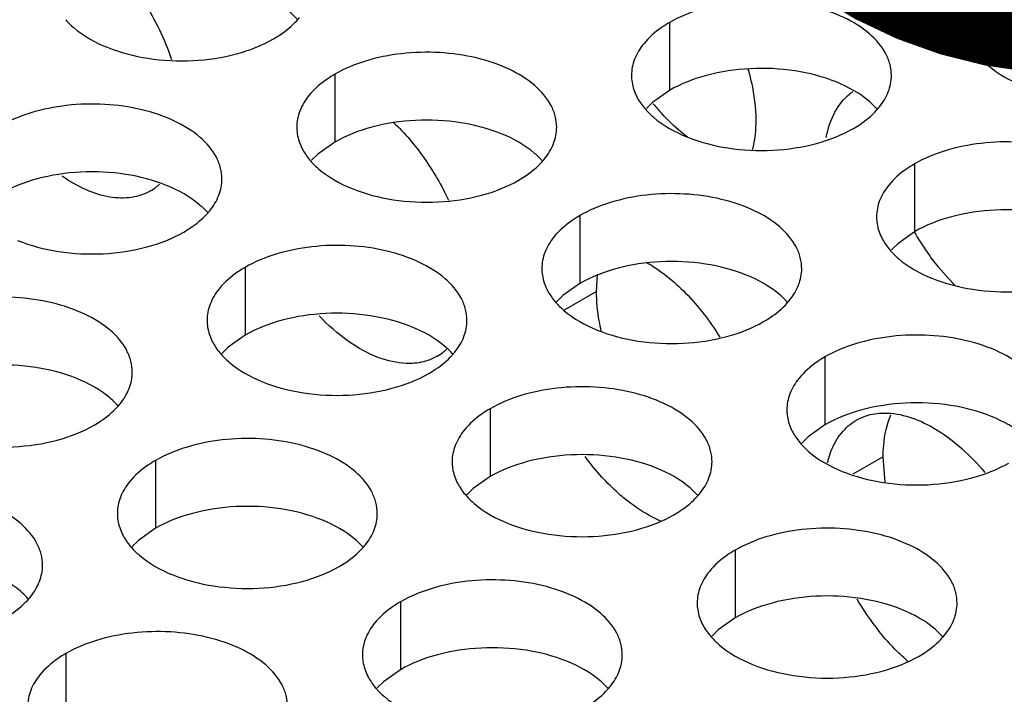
# Model space of a CAD drawing. Header units: inches. Extents: x 0 to 34, y 0 to 22.
# Tile 150 of 164: x 18.564 to 18.753, y 19.341 to 19.471. Entities that reach past the tile are written whole.
import ezdxf

# ---------------------------------------------------------------- set-up
doc = ezdxf.new("R2010")
doc.units = ezdxf.units.IN
doc.header["$LTSCALE"] = 1.87
doc.header["$MEASUREMENT"] = 0
doc.layers.get('0').update_dxf_attribs({"linetype": 'CONTINUOUS'})
doc.layers.add('02___PRT_ALL_AXES', color=7, linetype='CONTINUOUS')
doc.layers.add('DETAIL', color=7, linetype='CONTINUOUS')
doc.styles.get("Standard").update_dxf_attribs({"font": 'txt', "width": 0.8})
doc.dimstyles.get("Standard").update_dxf_attribs({"dimtxt": 0.125, "dimasz": 0.18, "dimexe": 0.18, "dimexo": 0.0625, "dimgap": 0.09, "dimtad": 0, "dimtih": 1, "dimtoh": 1, "dimdec": 3, "dimzin": 4, "dimdsep": 46, "dimtxsty": 'STANDARD', "dimblk": '_FILLED', "dimblk1": '_FILLED', "dimblk2": '_FILLED', "dimcen": 0.09, "dimadec": 0, "dimazin": 0, "dimtol": 1, "dimtp": 0.01, "dimtm": 0.01, "dimtfac": 1, "dimtdec": 3, "dimtofl": 0, "dimtmove": 0, "dimatfit": 3, "dimldrblk": '_FILLED', "dimfxl": 1, "dimtolj": 1, "dimtzin": 4, "dimarcsym": 0})

# ---------------------------------------------------------------- blocks, each defined once
blk = doc.blocks.new('_FILLED')
at = {"color": 0, "linetype": 'BYBLOCK'}
blk.add_solid([(0, 0), (-1, 0.1736111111), (-1, -0.1736111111)], dxfattribs=at)

msp = doc.modelspace()

# ---------------------------------------------------------------- linework, layer by layer
at = {"layer": '02___PRT_ALL_AXES', "color": 7, "linetype": 'CONTINUOUS'}
for p, q in [((18.6889257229, 19.4703762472), (18.6889257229, 19.4573127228)), ((18.753320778, 19.4672753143), (18.7500666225, 19.4649588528)), ((18.7500666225, 19.4649588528), (18.7488552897, 19.4637682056)), ((18.6245306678, 19.4604136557), (18.6245306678, 19.4473501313)), ((18.6889257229, 19.4573127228), (18.6856715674, 19.4549962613)), ((18.6856715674, 19.4549962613), (18.6844602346, 19.453805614)), ((18.6245306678, 19.4473501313), (18.6212765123, 19.4450336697)), ((18.6212765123, 19.4450336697), (18.6200651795, 19.4438430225)), ((18.736066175, 19.443157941), (18.736066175, 19.4300944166)), ((18.6716711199, 19.4331953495), (18.6716711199, 19.420131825)), ((18.736066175, 19.4300944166), (18.7328120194, 19.427777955)), ((18.7328120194, 19.427777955), (18.7316006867, 19.4265873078)), ((18.6072760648, 19.423232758), (18.6072760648, 19.4101692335)), ((18.7439421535, 19.419592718), (18.7405113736, 19.4234057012)), ((18.6748682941, 19.4185993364), (18.6750742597, 19.4218527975)), ((18.6716711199, 19.420131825), (18.6684169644, 19.4178153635)), ((18.6684169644, 19.4178153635), (18.6672056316, 19.4166247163)), ((18.6748682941, 19.4185993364), (18.6686348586, 19.4150002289)), ((18.6072760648, 19.4101692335), (18.6040219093, 19.407852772)), ((18.6040219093, 19.407852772), (18.6028105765, 19.4066621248)), ((18.718811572, 19.4059770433), (18.718811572, 19.3929135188)), ((18.6544165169, 19.3960144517), (18.6544165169, 19.3829509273)), ((18.718811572, 19.3929135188), (18.7155574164, 19.3905970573)), ((18.7155574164, 19.3905970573), (18.7143460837, 19.3894064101)), ((18.730022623, 19.3867539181), (18.7242023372, 19.383393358)), ((18.7304111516, 19.3819005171), (18.730022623, 19.3867539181)), ((18.5900214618, 19.3860518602), (18.5900214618, 19.3729883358)), ((18.6544165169, 19.3829509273), (18.6511623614, 19.3806344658)), ((18.6511623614, 19.3806344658), (18.6499510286, 19.3794438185)), ((18.5900214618, 19.3729883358), (18.5867673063, 19.3706718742)), ((18.5867673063, 19.3706718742), (18.5855559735, 19.369481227)), ((18.701556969, 19.3687961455), (18.701556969, 19.3557326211)), ((18.6371619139, 19.358833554), (18.6371619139, 19.3457700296)), ((18.701556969, 19.3557326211), (18.6983028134, 19.3534161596)), ((18.6983028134, 19.3534161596), (18.6970914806, 19.3522255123)), ((18.5727668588, 19.3488709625), (18.5727668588, 19.335807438)), ((18.6371619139, 19.3457700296), (18.6339077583, 19.343453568)), ((18.6339077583, 19.343453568), (18.6326964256, 19.3422629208))]:
    msp.add_line(p, q, dxfattribs=at)
at = {"layer": '02___PRT_ALL_AXES', "color": 3, "linetype": 'CONTINUOUS'}
msp.add_line((18.7193177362, 19.3856558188), (18.7199740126, 19.3877754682), dxfattribs=at)
for centre, radius, start, end in [((18.6071270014, 19.4799023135), 0.0136346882, 317.6962685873, 321.0162667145), ((18.7298375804, 19.4488476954), 0.0099725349, 124.4672927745, 128.5941330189), ((18.7186625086, 19.4626465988), 0.0136346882, 317.6962685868, 321.0162667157), ((18.6542674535, 19.4526840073), 0.0136346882, 317.6962685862, 321.0162667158), ((18.584034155, 19.4466485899), 0.0100403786, 300.0826381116, 312.4717160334), ((18.5898723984, 19.4427214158), 0.0136346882, 317.696268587, 321.0162667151), ((18.7014079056, 19.4254657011), 0.0136346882, 317.696268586, 321.0162667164), ((18.6390864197, 19.4149191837), 0.0101948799, 308.6047371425, 313.0062833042), ((18.6392382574, 19.4147321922), 0.0099540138, 300.0395205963, 308.5933161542), ((18.6370128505, 19.4155031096), 0.0136346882, 317.696268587, 321.0162667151), ((18.5726177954, 19.405540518), 0.0136346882, 317.6962685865, 321.0162667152), ((18.6841533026, 19.3882848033), 0.0136346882, 317.6962685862, 321.0162667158), ((18.6197582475, 19.3783222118), 0.0136346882, 317.6962685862, 321.0162667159), ((18.5553631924, 19.3683596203), 0.0136346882, 317.6962685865, 321.0162667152), ((18.7682771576, 19.3845499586), 0.050107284, 210.134422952, 218.7470783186), ((18.7312937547, 19.3610664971), 0.0136346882, 317.6962685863, 321.0162667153), ((18.7600470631, 19.3769205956), 0.038863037, 227.8438569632, 229.5011645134), ((18.6668986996, 19.3511039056), 0.0136346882, 317.6962685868, 321.0162667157)]:
    msp.add_arc(centre, radius, start, end, dxfattribs=at)
at = {"layer": '02___PRT_ALL_AXES', "color": 7, "linetype": 'CONTINUOUS'}
for centre, radius, start, end in [((18.7210981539, 19.4839328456), 0.0458261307, 219.6239936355, 222.7283302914), ((18.7806254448, 19.4554405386), 0.0513402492, 209.6447620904, 214.8116793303), ((18.7786405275, 19.4540392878), 0.0489106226, 214.7913882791, 218.7789655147)]:
    msp.add_arc(centre, radius, start, end, dxfattribs=at)
at = {"layer": '02___PRT_ALL_AXES', "color": 3, "linetype": 'CONTINUOUS'}
for points, knots in [([(18.5854218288, 19.4776614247), (18.5862534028, 19.4765745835), (18.5893849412, 19.4721049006), (18.5918130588, 19.4671348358), (18.5931173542, 19.4632611)], [0, 0, 0, 0, 0.250825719, 1, 1, 1, 1]), ([(18.7483407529, 19.4762323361), (18.7476180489, 19.475338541), (18.7464425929, 19.4734224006), (18.7459997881, 19.4711997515), (18.7459993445, 19.470141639)], [0, 0, 0, 0, 0.520681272, 1, 1, 1, 1]), ([(18.7316024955, 19.4601597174), (18.7316027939, 19.4608716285), (18.7314143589, 19.4623308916), (18.7302635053, 19.4652418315), (18.7273395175, 19.4686030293), (18.7223189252, 19.4716524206), (18.7160512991, 19.4737522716), (18.7090245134, 19.4747381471), (18.7017985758, 19.4745414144), (18.6949682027, 19.4731731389), (18.6907762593, 19.4714447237), (18.6889257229, 19.4703762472)], [0, 0, 0, 0, 0.0428834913, 0.0875237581, 0.1869142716, 0.3042190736, 0.4379395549, 0.5823561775, 0.7295584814, 0.8712822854, 1, 1, 1, 1]), ([(18.5727524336, 19.4709187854), (18.5732309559, 19.4703714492), (18.5755356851, 19.4681185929), (18.5784241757, 19.466532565), (18.5807284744, 19.465600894)], [0, 0, 0, 0, 0.2263074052, 1, 1, 1, 1]), ([(18.6127455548, 19.4672182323), (18.6131814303, 19.4674699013), (18.6147916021, 19.4684711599), (18.6162736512, 19.4696944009), (18.6172110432, 19.470725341)], [0, 0, 0, 0, 0.2653620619, 1, 1, 1, 1]), ([(18.6889257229, 19.4703762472), (18.6884246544, 19.4700869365), (18.6865988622, 19.4689392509), (18.6849387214, 19.4674978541), (18.6839456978, 19.4662697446)], [0, 0, 0, 0, 0.2681225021, 1, 1, 1, 1]), ([(18.7459993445, 19.470141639), (18.7459992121, 19.469825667), (18.7460709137, 19.4685397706), (18.746441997, 19.4672761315), (18.7468503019, 19.4663960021)], [0, 0, 0, 0, 0.2456633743, 1, 1, 1, 1]), ([(18.5807284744, 19.465600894), (18.5832468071, 19.464582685), (18.5887294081, 19.4631715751), (18.5972023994, 19.4627625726), (18.6054363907, 19.4639816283), (18.6105310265, 19.4659395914), (18.6127455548, 19.4672182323)], [0, 0, 0, 0, 0.2471885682, 0.5098846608, 0.7673009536, 1, 1, 1, 1]), ([(18.6839456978, 19.4662697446), (18.6832229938, 19.4653759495), (18.6820475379, 19.4634598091), (18.6816047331, 19.46123716), (18.6816042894, 19.4601790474)], [0, 0, 0, 0, 0.520681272, 1, 1, 1, 1]), ([(18.7468503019, 19.4663960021), (18.7469625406, 19.4661540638), (18.747469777, 19.4651665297), (18.7481283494, 19.4642600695), (18.7486829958, 19.4636256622)], [0, 0, 0, 0, 0.2404086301, 1, 1, 1, 1]), ([(18.6672074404, 19.4501971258), (18.6672077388, 19.4509090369), (18.6670193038, 19.4523683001), (18.6658684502, 19.45527924), (18.6629444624, 19.4586404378), (18.6579238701, 19.461689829), (18.651656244, 19.4637896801), (18.6446294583, 19.4647755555), (18.6374035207, 19.4645788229), (18.6305731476, 19.4632105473), (18.6263812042, 19.4614821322), (18.6245306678, 19.4604136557)], [0, 0, 0, 0, 0.0428834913, 0.0875237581, 0.1869142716, 0.3042190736, 0.4379395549, 0.5823561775, 0.7295584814, 0.8712822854, 1, 1, 1, 1]), ([(18.7486829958, 19.4636256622), (18.7491615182, 19.4630783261), (18.7514662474, 19.4608254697), (18.754354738, 19.4592394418), (18.7566590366, 19.4583077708)], [0, 0, 0, 0, 0.2263074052, 1, 1, 1, 1]), ([(18.7040079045, 19.4613945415), (18.7042519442, 19.4605492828), (18.7050768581, 19.4573210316), (18.7055095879, 19.4539803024), (18.7055095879, 19.4515273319)], [0, 0, 0, 0, 0.2639807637, 1, 1, 1, 1]), ([(18.6245306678, 19.4604136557), (18.6240295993, 19.460124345), (18.6222038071, 19.4589766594), (18.6205436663, 19.4575352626), (18.6195506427, 19.4563071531)], [0, 0, 0, 0, 0.2681225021, 1, 1, 1, 1]), ([(18.6816042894, 19.4601790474), (18.681604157, 19.4598630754), (18.6816758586, 19.4585771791), (18.6820469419, 19.45731354), (18.6824552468, 19.4564334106)], [0, 0, 0, 0, 0.2456633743, 1, 1, 1, 1]), ([(18.7292610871, 19.4540690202), (18.7299837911, 19.4549628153), (18.731159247, 19.4568789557), (18.7316020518, 19.4591016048), (18.7316024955, 19.4601597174)], [0, 0, 0, 0, 0.520681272, 1, 1, 1, 1]), ([(18.6195506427, 19.4563071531), (18.6188279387, 19.455413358), (18.6176524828, 19.4534972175), (18.617209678, 19.4512745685), (18.6172092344, 19.4502164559)], [0, 0, 0, 0, 0.520681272, 1, 1, 1, 1]), ([(18.6824552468, 19.4564334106), (18.6825674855, 19.4561914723), (18.683074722, 19.4552039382), (18.6837332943, 19.454297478), (18.6842879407, 19.4536630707)], [0, 0, 0, 0, 0.2404086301, 1, 1, 1, 1]), ([(18.7190829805, 19.4482326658), (18.7193928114, 19.4499277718), (18.7203655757, 19.453074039), (18.7224337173, 19.4556979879), (18.7236167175, 19.4566420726)], [0, 0, 0, 0, 0.5323868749, 1, 1, 1, 1]), ([(18.6028123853, 19.4402345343), (18.6028126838, 19.4409464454), (18.6026242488, 19.4424057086), (18.6014733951, 19.4453166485), (18.5985494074, 19.4486778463), (18.593528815, 19.4517272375), (18.5872611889, 19.4538270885), (18.5802344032, 19.454812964), (18.5730084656, 19.4546162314), (18.5661780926, 19.4532479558), (18.5619861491, 19.4515195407), (18.5601356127, 19.4504510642)], [0, 0, 0, 0, 0.0428834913, 0.0875237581, 0.1869142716, 0.3042190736, 0.4379395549, 0.5823561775, 0.7295584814, 0.8712822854, 1, 1, 1, 1]), ([(18.6842879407, 19.4536630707), (18.6847664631, 19.4531157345), (18.6870711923, 19.4508628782), (18.6899596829, 19.4492768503), (18.6922639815, 19.4483451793)], [0, 0, 0, 0, 0.2263074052, 1, 1, 1, 1]), ([(18.724281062, 19.4499625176), (18.7247169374, 19.4502141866), (18.7263271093, 19.4512154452), (18.7278091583, 19.4524386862), (18.7287465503, 19.4534696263)], [0, 0, 0, 0, 0.2653620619, 1, 1, 1, 1]), ([(18.635814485, 19.4511364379), (18.6380035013, 19.4490571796), (18.642003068, 19.4443412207), (18.6450857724, 19.4389894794), (18.6463879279, 19.4361539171)], [0, 0, 0, 0, 0.4917633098, 1, 1, 1, 1]), ([(18.7055095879, 19.4515273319), (18.7055095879, 19.4510206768), (18.7054560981, 19.4490929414), (18.7051826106, 19.4471665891), (18.704824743, 19.4457902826)], [0, 0, 0, 0, 0.2626888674, 1, 1, 1, 1]), ([(18.6172092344, 19.4502164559), (18.6172091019, 19.4499004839), (18.6172808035, 19.4486145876), (18.6176518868, 19.4473509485), (18.6180601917, 19.446470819)], [0, 0, 0, 0, 0.2456633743, 1, 1, 1, 1]), ([(18.664866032, 19.4441064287), (18.665588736, 19.4450002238), (18.666764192, 19.4469163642), (18.6672069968, 19.4491390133), (18.6672074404, 19.4501971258)], [0, 0, 0, 0, 0.520681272, 1, 1, 1, 1]), ([(18.6922639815, 19.4483451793), (18.6947823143, 19.4473269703), (18.7002649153, 19.4459158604), (18.7087379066, 19.4455068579), (18.7169718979, 19.4467259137), (18.7220665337, 19.4486838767), (18.724281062, 19.4499625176)], [0, 0, 0, 0, 0.2471885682, 0.5098846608, 0.7673009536, 1, 1, 1, 1]), ([(18.7787429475, 19.4329414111), (18.778743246, 19.4336533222), (18.778554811, 19.4351125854), (18.7774039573, 19.4380235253), (18.7744799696, 19.4413847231), (18.7694593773, 19.4444341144), (18.7631917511, 19.4465339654), (18.7561649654, 19.4475198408), (18.7489390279, 19.4473231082), (18.7421086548, 19.4459548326), (18.7379167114, 19.4442264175), (18.736066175, 19.443157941)], [0, 0, 0, 0, 0.0428834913, 0.0875237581, 0.1869142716, 0.3042190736, 0.4379395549, 0.5823561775, 0.7295584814, 0.8712822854, 1, 1, 1, 1]), ([(18.6180601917, 19.446470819), (18.6181724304, 19.4462288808), (18.6186796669, 19.4452413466), (18.6193382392, 19.4443348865), (18.6198928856, 19.4437004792)], [0, 0, 0, 0, 0.2404086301, 1, 1, 1, 1]), ([(18.6198928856, 19.4437004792), (18.620371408, 19.443153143), (18.6226761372, 19.4409002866), (18.6255646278, 19.4393142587), (18.6278689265, 19.4383825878)], [0, 0, 0, 0, 0.2263074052, 1, 1, 1, 1]), ([(18.6598860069, 19.439999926), (18.6603218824, 19.4402515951), (18.6619320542, 19.4412528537), (18.6634141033, 19.4424760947), (18.6643514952, 19.4435070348)], [0, 0, 0, 0, 0.2653620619, 1, 1, 1, 1]), ([(18.736066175, 19.443157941), (18.7355651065, 19.4428686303), (18.7337393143, 19.4417209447), (18.7320791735, 19.4402795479), (18.7310861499, 19.4390514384)], [0, 0, 0, 0, 0.2681225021, 1, 1, 1, 1]), ([(18.5890668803, 19.4379606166), (18.5879582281, 19.4373198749), (18.5853532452, 19.4364394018), (18.5810353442, 19.436592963), (18.5764697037, 19.438066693), (18.5735468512, 19.4397685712), (18.5720842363, 19.4407855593)], [0, 0, 0, 0, 0.2122587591, 0.4432511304, 0.7047033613, 1, 1, 1, 1]), ([(18.600470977, 19.4341438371), (18.601193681, 19.4350376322), (18.6023691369, 19.4369537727), (18.6028119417, 19.4391764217), (18.6028123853, 19.4402345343)], [0, 0, 0, 0, 0.520681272, 1, 1, 1, 1]), ([(18.6278689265, 19.4383825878), (18.6303872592, 19.4373643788), (18.6358698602, 19.4359532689), (18.6443428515, 19.4355442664), (18.6525768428, 19.4367633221), (18.6576714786, 19.4387212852), (18.6598860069, 19.439999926)], [0, 0, 0, 0, 0.2471885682, 0.5098846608, 0.7673009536, 1, 1, 1, 1]), ([(18.7310861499, 19.4390514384), (18.7303634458, 19.4381576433), (18.7291879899, 19.4362415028), (18.7287451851, 19.4340188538), (18.7287447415, 19.4329607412)], [0, 0, 0, 0, 0.520681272, 1, 1, 1, 1]), ([(18.7143478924, 19.4229788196), (18.7143481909, 19.4236907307), (18.7141597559, 19.4251499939), (18.7130089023, 19.4280609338), (18.7100849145, 19.4314221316), (18.7050643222, 19.4344715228), (18.698796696, 19.4365713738), (18.6917699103, 19.4375572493), (18.6845439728, 19.4373605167), (18.6777135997, 19.4359922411), (18.6735216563, 19.434263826), (18.6716711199, 19.4331953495)], [0, 0, 0, 0, 0.0428834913, 0.0875237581, 0.1869142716, 0.3042190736, 0.4379395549, 0.5823561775, 0.7295584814, 0.8712822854, 1, 1, 1, 1]), ([(18.5954909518, 19.4300373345), (18.5959268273, 19.4302890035), (18.5975369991, 19.4312902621), (18.5990190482, 19.4325135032), (18.5999564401, 19.4335444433)], [0, 0, 0, 0, 0.2653620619, 1, 1, 1, 1]), ([(18.6716711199, 19.4331953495), (18.6711700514, 19.4329060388), (18.6693442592, 19.4317583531), (18.6676841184, 19.4303169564), (18.6666910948, 19.4290888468)], [0, 0, 0, 0, 0.2681225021, 1, 1, 1, 1]), ([(18.7287447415, 19.4329607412), (18.7287446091, 19.4326447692), (18.7288163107, 19.4313588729), (18.729187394, 19.4300952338), (18.7295956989, 19.4292151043)], [0, 0, 0, 0, 0.2456633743, 1, 1, 1, 1]), ([(18.5634738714, 19.4284199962), (18.5659922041, 19.4274017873), (18.5714748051, 19.4259906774), (18.5799477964, 19.4255816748), (18.5881817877, 19.4268007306), (18.5932764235, 19.4287586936), (18.5954909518, 19.4300373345)], [0, 0, 0, 0, 0.2471885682, 0.5098846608, 0.7673009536, 1, 1, 1, 1]), ([(18.6666910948, 19.4290888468), (18.6659683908, 19.4281950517), (18.6647929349, 19.4262789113), (18.6643501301, 19.4240562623), (18.6643496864, 19.4229981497)], [0, 0, 0, 0, 0.520681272, 1, 1, 1, 1]), ([(18.7295956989, 19.4292151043), (18.7297079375, 19.4289731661), (18.730215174, 19.4279856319), (18.7308737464, 19.4270791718), (18.7314283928, 19.4264447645)], [0, 0, 0, 0, 0.2404086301, 1, 1, 1, 1]), ([(18.6499528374, 19.4130162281), (18.6499531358, 19.4137281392), (18.6497647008, 19.4151874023), (18.6486138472, 19.4180983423), (18.6456898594, 19.42145954), (18.6406692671, 19.4245089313), (18.634401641, 19.4266087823), (18.6273748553, 19.4275946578), (18.6201489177, 19.4273979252), (18.6133185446, 19.4260296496), (18.6091266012, 19.4243012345), (18.6072760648, 19.423232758)], [0, 0, 0, 0, 0.0428834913, 0.0875237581, 0.1869142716, 0.3042190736, 0.4379395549, 0.5823561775, 0.7295584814, 0.8712822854, 1, 1, 1, 1]), ([(18.7314283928, 19.4264447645), (18.7319069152, 19.4258974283), (18.7342116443, 19.423644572), (18.737100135, 19.422058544), (18.7394044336, 19.4211268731)], [0, 0, 0, 0, 0.2263074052, 1, 1, 1, 1]), ([(18.6072760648, 19.423232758), (18.6067749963, 19.4229434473), (18.6049492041, 19.4217957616), (18.6032890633, 19.4203543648), (18.6022960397, 19.4191262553)], [0, 0, 0, 0, 0.2681225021, 1, 1, 1, 1]), ([(18.6643496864, 19.4229981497), (18.664349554, 19.4226821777), (18.6644212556, 19.4213962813), (18.6647923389, 19.4201326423), (18.6652006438, 19.4192525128)], [0, 0, 0, 0, 0.2456633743, 1, 1, 1, 1]), ([(18.6844102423, 19.4242456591), (18.6872083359, 19.4226487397), (18.6925450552, 19.4182849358), (18.6967141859, 19.4128528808), (18.6985910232, 19.4098128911)], [0, 0, 0, 0, 0.4741727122, 1, 1, 1, 1]), ([(18.7120064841, 19.4168881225), (18.7127291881, 19.4177819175), (18.713904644, 19.419698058), (18.7143474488, 19.421920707), (18.7143478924, 19.4229788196)], [0, 0, 0, 0, 0.520681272, 1, 1, 1, 1]), ([(18.7394044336, 19.4211268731), (18.7419227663, 19.4201086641), (18.7474053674, 19.4186975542), (18.7558783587, 19.4182885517), (18.76411235, 19.4195076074), (18.7692069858, 19.4214655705), (18.7714215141, 19.4227442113)], [0, 0, 0, 0, 0.2471885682, 0.5098846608, 0.7673009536, 1, 1, 1, 1]), ([(18.6022960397, 19.4191262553), (18.6015733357, 19.4182324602), (18.6003978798, 19.4163163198), (18.599955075, 19.4140936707), (18.5999546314, 19.4130355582)], [0, 0, 0, 0, 0.520681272, 1, 1, 1, 1]), ([(18.6652006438, 19.4192525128), (18.6653128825, 19.4190105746), (18.665820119, 19.4180230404), (18.6664786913, 19.4171165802), (18.6670333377, 19.416482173)], [0, 0, 0, 0, 0.2404086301, 1, 1, 1, 1]), ([(18.5855577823, 19.4030536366), (18.5855580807, 19.4037655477), (18.5853696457, 19.4052248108), (18.5842187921, 19.4081357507), (18.5812948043, 19.4114969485), (18.576274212, 19.4145463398), (18.5700065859, 19.4166461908), (18.5629798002, 19.4176320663), (18.5557538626, 19.4174353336), (18.5489234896, 19.4160670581), (18.5447315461, 19.4143386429), (18.5428810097, 19.4132701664)], [0, 0, 0, 0, 0.0428834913, 0.0875237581, 0.1869142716, 0.3042190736, 0.4379395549, 0.5823561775, 0.7295584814, 0.8712822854, 1, 1, 1, 1]), ([(18.6670333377, 19.416482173), (18.6675118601, 19.4159348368), (18.6698165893, 19.4136819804), (18.6727050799, 19.4120959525), (18.6750093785, 19.4111642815)], [0, 0, 0, 0, 0.2263074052, 1, 1, 1, 1]), ([(18.707026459, 19.4127816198), (18.7074623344, 19.4130332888), (18.7090725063, 19.4140345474), (18.7105545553, 19.4152577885), (18.7114919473, 19.4162887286)], [0, 0, 0, 0, 0.2653620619, 1, 1, 1, 1]), ([(18.6330204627, 19.4058429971), (18.6309478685, 19.4066177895), (18.6267823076, 19.4089508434), (18.6232285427, 19.4120938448), (18.6214981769, 19.4139023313)], [0, 0, 0, 0, 0.4692218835, 1, 1, 1, 1]), ([(18.5999546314, 19.4130355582), (18.5999544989, 19.4127195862), (18.6000262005, 19.4114336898), (18.6003972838, 19.4101700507), (18.6008055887, 19.4092899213)], [0, 0, 0, 0, 0.2456633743, 1, 1, 1, 1]), ([(18.647611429, 19.4069255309), (18.648334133, 19.407819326), (18.6495095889, 19.4097354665), (18.6499523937, 19.4119581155), (18.6499528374, 19.4130162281)], [0, 0, 0, 0, 0.520681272, 1, 1, 1, 1]), ([(18.6750093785, 19.4111642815), (18.6775277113, 19.4101460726), (18.6830103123, 19.4087349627), (18.6914833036, 19.4083259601), (18.6997172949, 19.4095450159), (18.7048119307, 19.4115029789), (18.707026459, 19.4127816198)], [0, 0, 0, 0, 0.2471885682, 0.5098846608, 0.7673009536, 1, 1, 1, 1]), ([(18.7614883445, 19.3957605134), (18.761488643, 19.3964724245), (18.761300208, 19.3979316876), (18.7601493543, 19.4008426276), (18.7572253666, 19.4042038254), (18.7522047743, 19.4072532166), (18.7459371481, 19.4093530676), (18.7389103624, 19.4103389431), (18.7316844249, 19.4101422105), (18.7248540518, 19.4087739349), (18.7206621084, 19.4070455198), (18.718811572, 19.4059770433)], [0, 0, 0, 0, 0.0428834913, 0.0875237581, 0.1869142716, 0.3042190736, 0.4379395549, 0.5823561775, 0.7295584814, 0.8712822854, 1, 1, 1, 1]), ([(18.6008055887, 19.4092899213), (18.6009178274, 19.409047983), (18.6014250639, 19.4080604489), (18.6020836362, 19.4071539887), (18.6026382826, 19.4065195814)], [0, 0, 0, 0, 0.2404086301, 1, 1, 1, 1]), ([(18.6026382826, 19.4065195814), (18.603116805, 19.4059722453), (18.6054215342, 19.4037193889), (18.6083100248, 19.402133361), (18.6106143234, 19.40120169)], [0, 0, 0, 0, 0.2263074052, 1, 1, 1, 1]), ([(18.6398665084, 19.4047673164), (18.6393273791, 19.4047191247), (18.637000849, 19.4046715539), (18.6346877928, 19.4052197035), (18.6330204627, 19.4058429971)], [0, 0, 0, 0, 0.2331789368, 1, 1, 1, 1]), ([(18.6442212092, 19.4061151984), (18.6438965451, 19.4059275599), (18.6425323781, 19.4052381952), (18.6410133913, 19.404869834), (18.6398665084, 19.4047673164)], [0, 0, 0, 0, 0.2456605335, 1, 1, 1, 1]), ([(18.6426314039, 19.4028190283), (18.6430672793, 19.4030706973), (18.6446774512, 19.4040719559), (18.6461595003, 19.4052951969), (18.6470968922, 19.406326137)], [0, 0, 0, 0, 0.2653620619, 1, 1, 1, 1]), ([(18.718811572, 19.4059770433), (18.7183105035, 19.4056877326), (18.7164847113, 19.4045400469), (18.7148245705, 19.4030986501), (18.7138315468, 19.4018705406)], [0, 0, 0, 0, 0.2681225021, 1, 1, 1, 1]), ([(18.5832163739, 19.3969629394), (18.583939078, 19.3978567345), (18.5851145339, 19.3997728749), (18.5855573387, 19.401995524), (18.5855577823, 19.4030536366)], [0, 0, 0, 0, 0.520681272, 1, 1, 1, 1]), ([(18.6106143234, 19.40120169), (18.6131326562, 19.4001834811), (18.6186152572, 19.3987723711), (18.6270882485, 19.3983633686), (18.6353222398, 19.3995824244), (18.6404168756, 19.4015403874), (18.6426314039, 19.4028190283)], [0, 0, 0, 0, 0.2471885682, 0.5098846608, 0.7673009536, 1, 1, 1, 1]), ([(18.7138315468, 19.4018705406), (18.7131088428, 19.4009767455), (18.7119333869, 19.3990606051), (18.7114905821, 19.396837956), (18.7114901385, 19.3957798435)], [0, 0, 0, 0, 0.520681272, 1, 1, 1, 1]), ([(18.6970932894, 19.3857979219), (18.6970935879, 19.386509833), (18.6969051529, 19.3879690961), (18.6957542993, 19.390880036), (18.6928303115, 19.3942412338), (18.6878097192, 19.3972906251), (18.681542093, 19.3993904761), (18.6745153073, 19.4003763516), (18.6672893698, 19.4001796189), (18.6604589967, 19.3988113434), (18.6562670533, 19.3970829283), (18.6544165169, 19.3960144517)], [0, 0, 0, 0, 0.0428834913, 0.0875237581, 0.1869142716, 0.3042190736, 0.4379395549, 0.5823561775, 0.7295584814, 0.8712822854, 1, 1, 1, 1]), ([(18.5782363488, 19.3928564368), (18.5786722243, 19.3931081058), (18.5802823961, 19.3941093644), (18.5817644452, 19.3953326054), (18.5827018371, 19.3963635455)], [0, 0, 0, 0, 0.2653620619, 1, 1, 1, 1]), ([(18.6544165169, 19.3960144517), (18.6539154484, 19.3957251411), (18.6520896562, 19.3945774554), (18.6504295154, 19.3931360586), (18.6494364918, 19.3919079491)], [0, 0, 0, 0, 0.2681225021, 1, 1, 1, 1]), ([(18.7114901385, 19.3957798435), (18.711490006, 19.3954638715), (18.7115617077, 19.3941779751), (18.711932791, 19.392914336), (18.7123410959, 19.3920342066)], [0, 0, 0, 0, 0.2456633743, 1, 1, 1, 1]), ([(18.7248429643, 19.3937943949), (18.725801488, 19.3943483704), (18.7279935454, 19.3951589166), (18.7303170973, 19.3952407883), (18.7314948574, 19.3951372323)], [0, 0, 0, 0, 0.4835742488, 1, 1, 1, 1]), ([(18.7314948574, 19.3951372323), (18.7347266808, 19.3948530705), (18.7397102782, 19.3927076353), (18.7454439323, 19.3882791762), (18.7482339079, 19.3853629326), (18.7495711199, 19.3837663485)], [0, 0, 0, 0, 0.4470971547, 0.7129962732, 1, 1, 1, 1]), ([(18.5462192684, 19.3912390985), (18.5487376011, 19.3902208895), (18.5542202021, 19.3888097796), (18.5626931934, 19.3884007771), (18.5709271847, 19.3896198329), (18.5760218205, 19.3915777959), (18.5782363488, 19.3928564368)], [0, 0, 0, 0, 0.2471885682, 0.5098846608, 0.7673009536, 1, 1, 1, 1]), ([(18.7199740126, 19.3877754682), (18.7204636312, 19.3890482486), (18.7217350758, 19.3913926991), (18.7237560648, 19.393166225), (18.7248429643, 19.3937943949)], [0, 0, 0, 0, 0.5206827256, 1, 1, 1, 1]), ([(18.6494364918, 19.3919079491), (18.6487137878, 19.391014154), (18.6475383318, 19.3890980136), (18.647095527, 19.3868753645), (18.6470950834, 19.3858172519)], [0, 0, 0, 0, 0.520681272, 1, 1, 1, 1]), ([(18.7123410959, 19.3920342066), (18.7124533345, 19.3917922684), (18.712960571, 19.3908047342), (18.7136191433, 19.389898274), (18.7141737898, 19.3892638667)], [0, 0, 0, 0, 0.2404086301, 1, 1, 1, 1]), ([(18.6326982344, 19.3758353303), (18.6326985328, 19.3765472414), (18.6325100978, 19.3780065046), (18.6313592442, 19.3809174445), (18.6284352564, 19.3842786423), (18.6234146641, 19.3873280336), (18.617147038, 19.3894278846), (18.6101202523, 19.39041376), (18.6028943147, 19.3902170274), (18.5960639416, 19.3888487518), (18.5918719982, 19.3871203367), (18.5900214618, 19.3860518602)], [0, 0, 0, 0, 0.0428834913, 0.0875237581, 0.1869142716, 0.3042190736, 0.4379395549, 0.5823561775, 0.7295584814, 0.8712822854, 1, 1, 1, 1]), ([(18.7141737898, 19.3892638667), (18.7146523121, 19.3887165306), (18.7169570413, 19.3864636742), (18.719845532, 19.3848776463), (18.7221498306, 19.3839459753)], [0, 0, 0, 0, 0.2263074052, 1, 1, 1, 1]), ([(18.6808893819, 19.3782040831), (18.6801392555, 19.3787898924), (18.6770997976, 19.3813690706), (18.6744470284, 19.3843910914), (18.672660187, 19.3868404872)], [0, 0, 0, 0, 0.2389182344, 1, 1, 1, 1]), ([(18.5900214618, 19.3860518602), (18.5895203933, 19.3857625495), (18.5876946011, 19.3846148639), (18.5860344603, 19.3831734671), (18.5850414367, 19.3819453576)], [0, 0, 0, 0, 0.2681225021, 1, 1, 1, 1]), ([(18.6470950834, 19.3858172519), (18.647094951, 19.3855012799), (18.6471666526, 19.3842153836), (18.6475377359, 19.3829517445), (18.6479460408, 19.3820716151)], [0, 0, 0, 0, 0.2456633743, 1, 1, 1, 1]), ([(18.6947518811, 19.3797072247), (18.6954745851, 19.3806010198), (18.696650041, 19.3825171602), (18.6970928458, 19.3847398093), (18.6970932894, 19.3857979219)], [0, 0, 0, 0, 0.520681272, 1, 1, 1, 1]), ([(18.7221498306, 19.3839459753), (18.7246681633, 19.3829277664), (18.7301507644, 19.3815166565), (18.7386237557, 19.3811076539), (18.746857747, 19.3823267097), (18.7519523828, 19.3842846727), (18.7541669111, 19.3855633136)], [0, 0, 0, 0, 0.2471885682, 0.5098846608, 0.7673009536, 1, 1, 1, 1]), ([(18.5850414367, 19.3819453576), (18.5843187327, 19.3810515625), (18.5831432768, 19.379135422), (18.582700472, 19.376912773), (18.5827000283, 19.3758546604)], [0, 0, 0, 0, 0.520681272, 1, 1, 1, 1]), ([(18.6479460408, 19.3820716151), (18.6480582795, 19.3818296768), (18.6485655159, 19.3808421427), (18.6492240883, 19.3799356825), (18.6497787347, 19.3793012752)], [0, 0, 0, 0, 0.2404086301, 1, 1, 1, 1]), ([(18.5683031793, 19.3658727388), (18.5683034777, 19.3665846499), (18.5681150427, 19.3680439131), (18.5669641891, 19.370954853), (18.5640402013, 19.3743160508), (18.559019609, 19.377365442), (18.5527519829, 19.379465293), (18.5457251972, 19.3804511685), (18.5384992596, 19.3802544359), (18.5316688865, 19.3788861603), (18.5274769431, 19.3771577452), (18.5256264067, 19.3760892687)], [0, 0, 0, 0, 0.0428834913, 0.0875237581, 0.1869142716, 0.3042190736, 0.4379395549, 0.5823561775, 0.7295584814, 0.8712822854, 1, 1, 1, 1]), ([(18.6497787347, 19.3793012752), (18.6502572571, 19.3787539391), (18.6525619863, 19.3765010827), (18.6554504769, 19.3749150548), (18.6577547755, 19.3739833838)], [0, 0, 0, 0, 0.2263074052, 1, 1, 1, 1]), ([(18.689771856, 19.3756007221), (18.6902077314, 19.3758523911), (18.6918179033, 19.3768536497), (18.6932999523, 19.3780768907), (18.6942373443, 19.3791078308)], [0, 0, 0, 0, 0.2653620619, 1, 1, 1, 1]), ([(18.6872182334, 19.3743815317), (18.6866821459, 19.3746113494), (18.6844509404, 19.3756712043), (18.6823751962, 19.37704374), (18.6808893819, 19.3782040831)], [0, 0, 0, 0, 0.2362870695, 1, 1, 1, 1]), ([(18.5827000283, 19.3758546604), (18.5826998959, 19.3755386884), (18.5827715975, 19.3742527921), (18.5831426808, 19.372989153), (18.5835509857, 19.3721090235)], [0, 0, 0, 0, 0.2456633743, 1, 1, 1, 1]), ([(18.630356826, 19.3697446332), (18.63107953, 19.3706384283), (18.6322549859, 19.3725545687), (18.6326977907, 19.3747772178), (18.6326982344, 19.3758353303)], [0, 0, 0, 0, 0.520681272, 1, 1, 1, 1]), ([(18.6577547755, 19.3739833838), (18.6602731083, 19.3729651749), (18.6657557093, 19.3715540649), (18.6742287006, 19.3711450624), (18.6824626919, 19.3723641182), (18.6875573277, 19.3743220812), (18.689771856, 19.3756007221)], [0, 0, 0, 0, 0.2471885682, 0.5098846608, 0.7673009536, 1, 1, 1, 1]), ([(18.5835509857, 19.3721090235), (18.5836632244, 19.3718670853), (18.5841704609, 19.3708795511), (18.5848290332, 19.369973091), (18.5853836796, 19.3693386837)], [0, 0, 0, 0, 0.2404086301, 1, 1, 1, 1]), ([(18.7442337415, 19.3585796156), (18.74423404, 19.3592915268), (18.744045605, 19.3607507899), (18.7428947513, 19.3636617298), (18.7399707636, 19.3670229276), (18.7349501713, 19.3700723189), (18.7286825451, 19.3721721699), (18.7216557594, 19.3731580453), (18.7144298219, 19.3729613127), (18.7075994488, 19.3715930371), (18.7034075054, 19.369864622), (18.701556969, 19.3687961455)], [0, 0, 0, 0, 0.0428834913, 0.0875237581, 0.1869142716, 0.3042190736, 0.4379395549, 0.5823561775, 0.7295584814, 0.8712822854, 1, 1, 1, 1]), ([(18.5853836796, 19.3693386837), (18.585862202, 19.3687913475), (18.5881669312, 19.3665384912), (18.5910554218, 19.3649524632), (18.5933597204, 19.3640207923)], [0, 0, 0, 0, 0.2263074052, 1, 1, 1, 1]), ([(18.6253768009, 19.3656381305), (18.6258126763, 19.3658897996), (18.6274228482, 19.3668910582), (18.6289048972, 19.3681142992), (18.6298422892, 19.3691452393)], [0, 0, 0, 0, 0.2653620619, 1, 1, 1, 1]), ([(18.701556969, 19.3687961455), (18.7010559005, 19.3685068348), (18.6992301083, 19.3673591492), (18.6975699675, 19.3659177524), (18.6965769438, 19.3646896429)], [0, 0, 0, 0, 0.2681225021, 1, 1, 1, 1]), ([(18.5659617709, 19.3597820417), (18.5666844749, 19.3606758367), (18.5678599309, 19.3625919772), (18.5683027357, 19.3648146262), (18.5683031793, 19.3658727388)], [0, 0, 0, 0, 0.520681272, 1, 1, 1, 1]), ([(18.5933597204, 19.3640207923), (18.5958780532, 19.3630025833), (18.6013606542, 19.3615914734), (18.6098336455, 19.3611824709), (18.6180676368, 19.3624015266), (18.6231622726, 19.3643594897), (18.6253768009, 19.3656381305)], [0, 0, 0, 0, 0.2471885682, 0.5098846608, 0.7673009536, 1, 1, 1, 1]), ([(18.6965769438, 19.3646896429), (18.6958542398, 19.3637958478), (18.6946787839, 19.3618797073), (18.6942359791, 19.3596570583), (18.6942355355, 19.3585989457)], [0, 0, 0, 0, 0.520681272, 1, 1, 1, 1]), ([(18.6798386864, 19.3486170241), (18.6798389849, 19.3493289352), (18.6796505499, 19.3507881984), (18.6784996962, 19.3536991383), (18.6755757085, 19.3570603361), (18.6705551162, 19.3601097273), (18.66428749, 19.3622095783), (18.6572607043, 19.3631954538), (18.6500347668, 19.3629987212), (18.6432043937, 19.3616304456), (18.6390124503, 19.3599020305), (18.6371619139, 19.358833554)], [0, 0, 0, 0, 0.0428834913, 0.0875237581, 0.1869142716, 0.3042190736, 0.4379395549, 0.5823561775, 0.7295584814, 0.8712822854, 1, 1, 1, 1]), ([(18.5609817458, 19.355675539), (18.5614176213, 19.355927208), (18.5630277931, 19.3569284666), (18.5645098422, 19.3581517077), (18.5654472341, 19.3591826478)], [0, 0, 0, 0, 0.2653620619, 1, 1, 1, 1]), ([(18.6371619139, 19.358833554), (18.6366608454, 19.3585442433), (18.6348350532, 19.3573965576), (18.6331749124, 19.3559551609), (18.6321818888, 19.3547270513)], [0, 0, 0, 0, 0.2681225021, 1, 1, 1, 1]), ([(18.6942355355, 19.3585989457), (18.694235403, 19.3582829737), (18.6943071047, 19.3569970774), (18.694678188, 19.3557334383), (18.6950864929, 19.3548533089)], [0, 0, 0, 0, 0.2456633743, 1, 1, 1, 1]), ([(18.7418923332, 19.3524889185), (18.7426150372, 19.3533827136), (18.7437904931, 19.355298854), (18.7442332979, 19.3575215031), (18.7442337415, 19.3585796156)], [0, 0, 0, 0, 0.520681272, 1, 1, 1, 1]), ([(18.6321818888, 19.3547270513), (18.6314591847, 19.3538332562), (18.6302837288, 19.3519171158), (18.629840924, 19.3496944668), (18.6298404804, 19.3486363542)], [0, 0, 0, 0, 0.520681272, 1, 1, 1, 1]), ([(18.6950864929, 19.3548533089), (18.6951987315, 19.3546113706), (18.695705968, 19.3536238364), (18.6963645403, 19.3527173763), (18.6969191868, 19.352082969)], [0, 0, 0, 0, 0.2404086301, 1, 1, 1, 1]), ([(18.6154436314, 19.3386544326), (18.6154439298, 19.3393663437), (18.6152554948, 19.3408256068), (18.6141046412, 19.3437365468), (18.6111806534, 19.3470977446), (18.6061600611, 19.3501471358), (18.5998924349, 19.3522469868), (18.5928656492, 19.3532328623), (18.5856397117, 19.3530361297), (18.5788093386, 19.3516678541), (18.5746173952, 19.349939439), (18.5727668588, 19.3488709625)], [0, 0, 0, 0, 0.0428834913, 0.0875237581, 0.1869142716, 0.3042190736, 0.4379395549, 0.5823561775, 0.7295584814, 0.8712822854, 1, 1, 1, 1]), ([(18.7339640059, 19.3481107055), (18.7335439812, 19.3484908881), (18.7318552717, 19.3500863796), (18.7302979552, 19.3518196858), (18.7291976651, 19.3531886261)], [0, 0, 0, 0, 0.2438960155, 1, 1, 1, 1]), ([(18.6969191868, 19.352082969), (18.6973977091, 19.3515356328), (18.6997024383, 19.3492827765), (18.7025909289, 19.3476967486), (18.7048952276, 19.3467650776)], [0, 0, 0, 0, 0.2263074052, 1, 1, 1, 1]), ([(18.736912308, 19.3483824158), (18.7373481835, 19.3486340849), (18.7389583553, 19.3496353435), (18.7404404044, 19.3508585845), (18.7413777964, 19.3518895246)], [0, 0, 0, 0, 0.2653620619, 1, 1, 1, 1]), ([(18.5727668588, 19.3488709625), (18.5722657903, 19.3485816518), (18.5704399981, 19.3474339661), (18.5687798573, 19.3459925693), (18.5677868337, 19.3447644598)], [0, 0, 0, 0, 0.2681225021, 1, 1, 1, 1]), ([(18.6298404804, 19.3486363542), (18.629840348, 19.3483203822), (18.6299120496, 19.3470344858), (18.6302831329, 19.3457708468), (18.6306914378, 19.3448907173)], [0, 0, 0, 0, 0.2456633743, 1, 1, 1, 1]), ([(18.6774972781, 19.342526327), (18.6782199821, 19.3434201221), (18.679395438, 19.3453362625), (18.6798382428, 19.3475589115), (18.6798386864, 19.3486170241)], [0, 0, 0, 0, 0.520681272, 1, 1, 1, 1]), ([(18.7048952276, 19.3467650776), (18.7074135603, 19.3457468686), (18.7128961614, 19.3443357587), (18.7213691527, 19.3439267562), (18.729603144, 19.3451458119), (18.7346977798, 19.347103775), (18.736912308, 19.3483824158)], [0, 0, 0, 0, 0.2471885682, 0.5098846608, 0.7673009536, 1, 1, 1, 1]), ([(18.5677868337, 19.3447644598), (18.5670641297, 19.3438706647), (18.5658886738, 19.3419545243), (18.565445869, 19.3397318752), (18.5654454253, 19.3386737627)], [0, 0, 0, 0, 0.520681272, 1, 1, 1, 1]), ([(18.6306914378, 19.3448907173), (18.6308036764, 19.3446487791), (18.6313109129, 19.3436612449), (18.6319694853, 19.3427547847), (18.6325241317, 19.3421203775)], [0, 0, 0, 0, 0.2404086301, 1, 1, 1, 1]), ([(18.6325241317, 19.3421203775), (18.6330026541, 19.3415730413), (18.6353073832, 19.3393201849), (18.6381958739, 19.337734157), (18.6405001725, 19.3368024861)], [0, 0, 0, 0, 0.2263074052, 1, 1, 1, 1]), ([(18.672517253, 19.3384198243), (18.6729531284, 19.3386714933), (18.6745633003, 19.3396727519), (18.6760453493, 19.340895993), (18.6769827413, 19.3419269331)], [0, 0, 0, 0, 0.2653620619, 1, 1, 1, 1])]:
    msp.add_open_spline(points, degree=3, knots=knots, dxfattribs=at)
at = {"layer": '02___PRT_ALL_AXES', "color": 7, "linetype": 'CONTINUOUS'}
for points, knots in [([(18.617383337, 19.4708678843), (18.6169048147, 19.4714152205), (18.6146000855, 19.4736680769), (18.6117115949, 19.4752541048), (18.6094072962, 19.4761857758)], [0, 0, 0, 0, 0.2263074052, 1, 1, 1, 1]), ([(18.7209428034, 19.4589300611), (18.7184244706, 19.45994827), (18.7129418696, 19.4613593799), (18.7044688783, 19.4617683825), (18.696234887, 19.4605493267), (18.6911402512, 19.4585913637), (18.6889257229, 19.4573127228)], [0, 0, 0, 0, 0.2471885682, 0.5098846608, 0.7673009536, 1, 1, 1, 1]), ([(18.7289188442, 19.4536121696), (18.7284403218, 19.4541595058), (18.7261355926, 19.4564123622), (18.723247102, 19.4579983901), (18.7209428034, 19.4589300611)], [0, 0, 0, 0, 0.2263074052, 1, 1, 1, 1]), ([(18.6565477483, 19.4489674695), (18.6540294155, 19.4499856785), (18.6485468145, 19.4513967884), (18.6400738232, 19.451805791), (18.6318398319, 19.4505867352), (18.6267451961, 19.4486287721), (18.6245306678, 19.4473501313)], [0, 0, 0, 0, 0.2471885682, 0.5098846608, 0.7673009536, 1, 1, 1, 1]), ([(18.6923910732, 19.4482753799), (18.6919597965, 19.4486074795), (18.6902117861, 19.4500203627), (18.6885907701, 19.4515880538), (18.6874352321, 19.4528387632)], [0, 0, 0, 0, 0.2422313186, 1, 1, 1, 1]), ([(18.6645237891, 19.4436495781), (18.6640452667, 19.4441969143), (18.6617405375, 19.4464497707), (18.6588520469, 19.4480357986), (18.6565477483, 19.4489674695)], [0, 0, 0, 0, 0.2263074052, 1, 1, 1, 1]), ([(18.5921526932, 19.439004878), (18.5896343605, 19.440023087), (18.5841517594, 19.4414341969), (18.5756787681, 19.4418431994), (18.5674447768, 19.4406241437), (18.562350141, 19.4386661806), (18.5601356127, 19.4373875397)], [0, 0, 0, 0, 0.2471885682, 0.5098846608, 0.7673009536, 1, 1, 1, 1]), ([(18.600128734, 19.4336869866), (18.5996502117, 19.4342343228), (18.5973454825, 19.4364871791), (18.5944569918, 19.438073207), (18.5921526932, 19.439004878)], [0, 0, 0, 0, 0.2263074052, 1, 1, 1, 1]), ([(18.7680832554, 19.4317117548), (18.7655649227, 19.4327299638), (18.7600823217, 19.4341410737), (18.7516093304, 19.4345500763), (18.7433753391, 19.4333310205), (18.7382807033, 19.4313730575), (18.736066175, 19.4300944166)], [0, 0, 0, 0, 0.2471885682, 0.5098846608, 0.7673009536, 1, 1, 1, 1]), ([(18.7036882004, 19.4217491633), (18.7011698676, 19.4227673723), (18.6956872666, 19.4241784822), (18.6872142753, 19.4245874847), (18.678980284, 19.423368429), (18.6738856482, 19.4214104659), (18.6716711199, 19.420131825)], [0, 0, 0, 0, 0.2471885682, 0.5098846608, 0.7673009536, 1, 1, 1, 1]), ([(18.7116642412, 19.4164312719), (18.7111857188, 19.4169786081), (18.7088809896, 19.4192314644), (18.705992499, 19.4208174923), (18.7036882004, 19.4217491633)], [0, 0, 0, 0, 0.2263074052, 1, 1, 1, 1]), ([(18.6757953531, 19.4109456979), (18.6756441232, 19.4116024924), (18.6751299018, 19.4141231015), (18.6748682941, 19.4167005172), (18.6748682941, 19.4185993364)], [0, 0, 0, 0, 0.2619638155, 1, 1, 1, 1]), ([(18.6392931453, 19.4117865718), (18.6367748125, 19.4128047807), (18.6312922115, 19.4142158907), (18.6228192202, 19.4146248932), (18.6145852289, 19.4134058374), (18.6094905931, 19.4114478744), (18.6072760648, 19.4101692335)], [0, 0, 0, 0, 0.2471885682, 0.5098846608, 0.7673009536, 1, 1, 1, 1]), ([(18.6472691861, 19.4064686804), (18.6467906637, 19.4070160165), (18.6444859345, 19.4092688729), (18.6415974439, 19.4108549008), (18.6392931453, 19.4117865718)], [0, 0, 0, 0, 0.2263074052, 1, 1, 1, 1]), ([(18.5748980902, 19.4018239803), (18.5723797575, 19.4028421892), (18.5668971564, 19.4042532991), (18.5584241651, 19.4046623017), (18.5501901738, 19.4034432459), (18.545095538, 19.4014852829), (18.5428810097, 19.400206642)], [0, 0, 0, 0, 0.2471885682, 0.5098846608, 0.7673009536, 1, 1, 1, 1]), ([(18.582874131, 19.3965060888), (18.5823956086, 19.397053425), (18.5800908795, 19.3993062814), (18.5772023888, 19.4008923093), (18.5748980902, 19.4018239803)], [0, 0, 0, 0, 0.2263074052, 1, 1, 1, 1]), ([(18.7508286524, 19.3945308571), (18.7483103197, 19.395549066), (18.7428277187, 19.396960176), (18.7343547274, 19.3973691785), (18.7261207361, 19.3961501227), (18.7210261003, 19.3941921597), (18.718811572, 19.3929135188)], [0, 0, 0, 0, 0.2471885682, 0.5098846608, 0.7673009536, 1, 1, 1, 1]), ([(18.730022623, 19.3867539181), (18.730022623, 19.3874984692), (18.7301346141, 19.3902513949), (18.7307166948, 19.3930128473), (18.7315133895, 19.3948617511)], [0, 0, 0, 0, 0.269980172, 1, 1, 1, 1]), ([(18.7588046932, 19.3892129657), (18.7583261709, 19.3897603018), (18.7560214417, 19.3920131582), (18.7531329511, 19.3935991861), (18.7508286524, 19.3945308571)], [0, 0, 0, 0, 0.2263074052, 1, 1, 1, 1]), ([(18.6864335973, 19.3845682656), (18.6839152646, 19.3855864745), (18.6784326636, 19.3869975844), (18.6699596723, 19.387406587), (18.661725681, 19.3861875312), (18.6566310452, 19.3842295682), (18.6544165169, 19.3829509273)], [0, 0, 0, 0, 0.2471885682, 0.5098846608, 0.7673009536, 1, 1, 1, 1]), ([(18.6944096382, 19.3792503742), (18.6939311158, 19.3797977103), (18.6916263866, 19.3820505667), (18.688737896, 19.3836365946), (18.6864335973, 19.3845682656)], [0, 0, 0, 0, 0.2263074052, 1, 1, 1, 1]), ([(18.6220385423, 19.374605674), (18.6195202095, 19.375623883), (18.6140376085, 19.3770349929), (18.6055646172, 19.3774439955), (18.5973306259, 19.3762249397), (18.5922359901, 19.3742669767), (18.5900214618, 19.3729883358)], [0, 0, 0, 0, 0.2471885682, 0.5098846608, 0.7673009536, 1, 1, 1, 1]), ([(18.6300145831, 19.3692877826), (18.6295360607, 19.3698351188), (18.6272313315, 19.3720879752), (18.6243428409, 19.3736740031), (18.6220385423, 19.374605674)], [0, 0, 0, 0, 0.2263074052, 1, 1, 1, 1]), ([(18.565619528, 19.3593251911), (18.5651410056, 19.3598725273), (18.5628362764, 19.3621253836), (18.5599477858, 19.3637114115), (18.5576434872, 19.3646430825)], [0, 0, 0, 0, 0.2263074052, 1, 1, 1, 1]), ([(18.7335740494, 19.3573499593), (18.7310557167, 19.3583681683), (18.7255731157, 19.3597792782), (18.7171001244, 19.3601882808), (18.7088661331, 19.358969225), (18.7037714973, 19.357011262), (18.701556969, 19.3557326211)], [0, 0, 0, 0, 0.2471885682, 0.5098846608, 0.7673009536, 1, 1, 1, 1]), ([(18.7415500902, 19.3520320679), (18.7410715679, 19.3525794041), (18.7387668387, 19.3548322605), (18.7358783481, 19.3564182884), (18.7335740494, 19.3573499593)], [0, 0, 0, 0, 0.2263074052, 1, 1, 1, 1]), ([(18.6691789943, 19.3473873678), (18.6666606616, 19.3484055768), (18.6611780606, 19.3498166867), (18.6527050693, 19.3502256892), (18.644471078, 19.3490066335), (18.6393764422, 19.3470486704), (18.6371619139, 19.3457700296)], [0, 0, 0, 0, 0.2471885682, 0.5098846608, 0.7673009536, 1, 1, 1, 1]), ([(18.6771550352, 19.3420694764), (18.6766765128, 19.3426168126), (18.6743717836, 19.3448696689), (18.671483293, 19.3464556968), (18.6691789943, 19.3473873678)], [0, 0, 0, 0, 0.2263074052, 1, 1, 1, 1])]:
    msp.add_open_spline(points, degree=3, knots=knots, dxfattribs=at)

# ---------------------------------------------------------------- leaders
at = {"layer": 'DETAIL', "color": 2, "linetype": 'CONTINUOUS'}
msp.add_leader([(18.7671182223, 19.5503778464), (19.6332687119, 19.0887628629)], dimstyle='STANDARD', override={"dimtad": 0, "dimldrblk": 'DOT'}, dxfattribs=at)

doc.saveas('drawing.dxf')
